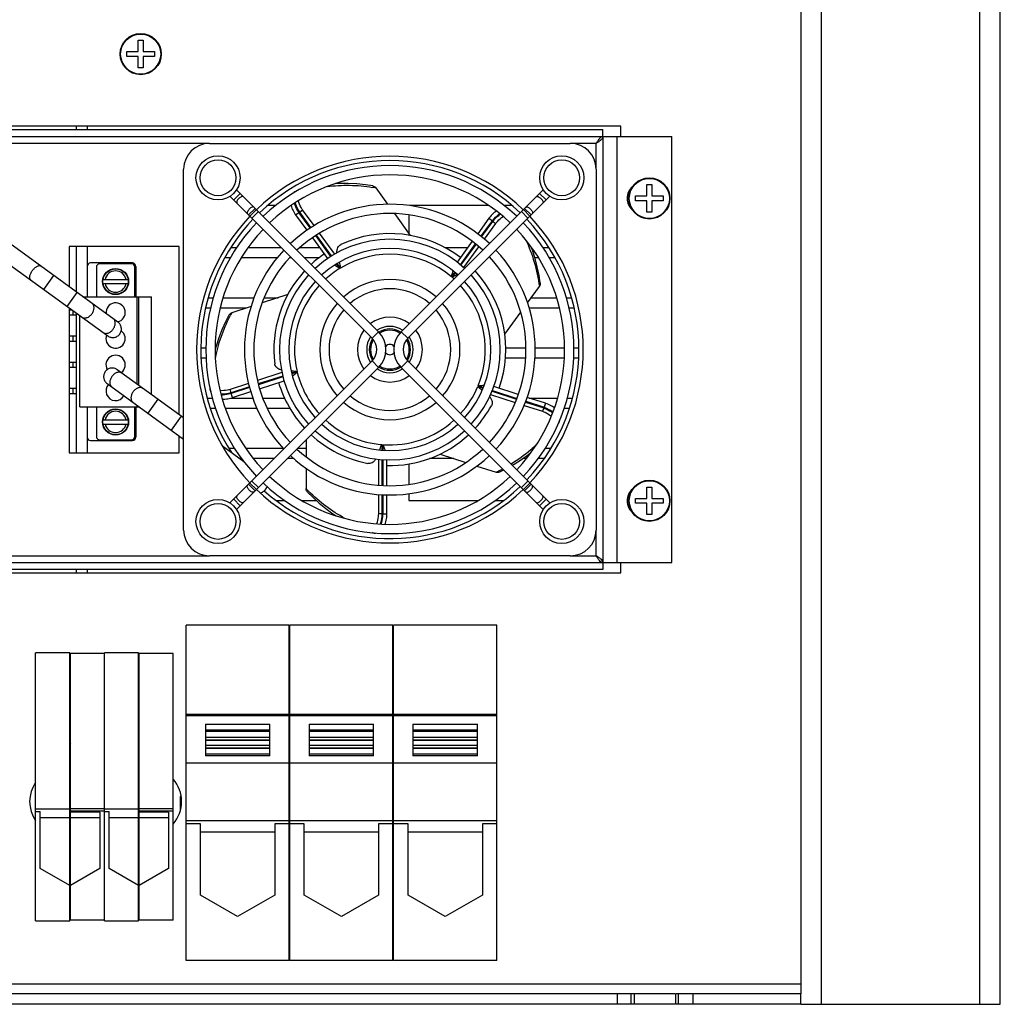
# Model space of a CAD drawing. Header units: millimetres. Extents: x 0 to 841, y 0 to 594.
# Tile 15 of 44: x 340 to 411, y 435 to 506. Entities that reach past the tile are written whole.
import ezdxf

# ---------------------------------------------------------------- set-up
doc = ezdxf.new("R2010")
doc.units = ezdxf.units.MM
doc.header["$LTSCALE"] = 46.255
doc.layers.get('0').update_dxf_attribs({"linetype": 'CONTINUOUS'})
doc.layers.add('3_ALL_AXES', color=7, linetype='CONTINUOUS')

msp = doc.modelspace()

# ---------------------------------------------------------------- linework, layer by layer
at = {"color": 3, "linetype": 'CONTINUOUS'}
for p, q in [((398.211497, 434.597313), (398.211497, 574.597313)), ((411.211497, 434.597313), (411.211497, 574.597313)), ((308.661497, 497.727313), (387.311497, 497.727313)), ((382.311497, 497.727313), (382.311497, 466.727313)), ((387.311497, 466.727313), (387.311497, 497.727313)), ((343.486497, 489.727313), (343.486497, 486.806282)), ((351.486497, 489.727313), (343.486497, 489.727313)), ((351.486497, 477.493942), (351.486497, 489.727313)), ((343.486497, 485.261888), (343.486497, 474.727313)), ((351.486497, 474.727313), (351.486497, 475.949548)), ((343.486497, 474.727313), (351.486497, 474.727313)), ((308.661497, 466.727313), (387.311497, 466.727313)), ((396.711497, 436.097313), (396.711497, 435.347313)), ((396.711497, 434.597313), (411.211497, 434.597313))]:
    msp.add_line(p, q, dxfattribs=at)
at = {"color": 9, "linetype": 'CONTINUOUS'}
for p, q in [((409.711497, 434.597313), (409.711497, 574.597313)), ((353.686497, 497.227313), (337.286497, 497.227313)), ((381.811497, 497.227313), (379.936497, 497.227313)), ((381.811497, 495.352313), (381.811497, 497.227313)), ((383.311497, 497.727313), (383.311497, 466.727313)), ((355.926609, 493.587555), (355.451255, 493.112201)), ((377.696385, 493.587555), (378.171739, 493.112201)), ((357.101671, 492.412493), (356.626317, 491.937139)), ((359.955936, 492.035845), (360.198636, 492.212175)), ((360.255818, 492.236264), (360.198636, 492.212175)), ((361.023859, 491.076353), (360.198636, 492.212175)), ((360.255818, 492.236264), (360.466036, 492.388996)), ((361.073803, 491.110404), (360.255818, 492.236264)), ((361.296223, 491.246342), (360.466036, 492.388996)), ((376.521323, 492.412493), (376.996677, 491.937139)), ((373.439145, 490.466447), (374.264179, 491.60201)), ((373.485542, 490.427515), (374.304759, 491.55507)), ((373.68508, 490.260083), (374.514977, 491.402338)), ((374.021481, 491.778342), (374.264179, 491.60201)), ((374.304759, 491.55507), (374.264179, 491.60201)), ((374.304759, 491.55507), (374.514977, 491.402338)), ((362.799406, 489.177388), (361.694265, 490.698484)), ((362.525737, 489.009194), (361.42035, 490.530629)), ((362.577364, 489.040929), (361.472027, 490.562296)), ((371.938013, 488.400317), (373.042464, 489.920464)), ((371.983754, 488.360481), (373.08855, 489.881102)), ((372.180469, 488.189162), (373.286748, 489.711826)), ((363.165076, 488.129221), (362.923525, 488.461686)), ((363.216778, 488.160853), (362.975152, 488.493421)), ((371.297739, 487.519055), (371.539861, 487.852308)), ((371.3438, 487.479659), (371.585603, 487.812472)), ((341.638403, 486.604607), (342.372806, 487.615426)), ((343.33852, 485.3694), (344.072923, 486.380219)), ((365.512188, 483.049324), (365.989485, 483.526621)), ((368.110806, 483.049324), (367.633509, 483.526621)), ((365.512188, 481.405301), (365.989485, 480.928004)), ((368.110806, 481.405301), (367.633509, 480.928004)), ((360.057536, 480.642096), (359.666015, 480.514883)), ((358.963642, 480.559884), (357.173622, 479.978272)), ((359.022889, 480.305919), (357.234469, 479.724826)), ((359.037754, 480.247219), (357.248618, 479.665893)), ((360.071643, 480.58315), (359.680879, 480.456183)), ((356.529044, 479.768835), (355.186306, 479.332554)), ((355.266602, 479.085427), (355.186306, 479.332554)), ((356.592129, 479.516117), (355.266602, 479.085427)), ((356.608506, 479.457908), (355.271842, 479.0236)), ((373.207334, 479.539901), (373.599721, 479.412407)), ((373.230568, 479.595881), (373.623735, 479.468134)), ((374.266079, 479.259424), (376.053593, 478.678625)), ((349.93816, 478.618875), (349.203757, 477.608056)), ((355.266602, 479.085427), (355.271842, 479.0236)), ((355.364544, 478.73829), (355.271842, 479.0236)), ((374.139718, 478.963735), (375.930654, 478.381825)), ((374.244611, 479.202869), (376.0304, 478.622631)), ((376.576641, 478.171931), (377.917971, 477.736106)), ((376.671742, 478.414246), (377.998267, 477.983232)), ((376.693856, 478.470591), (378.030369, 478.036332)), ((377.998267, 477.983232), (377.917971, 477.736106)), ((377.998267, 477.983232), (378.030369, 478.036332)), ((378.123073, 478.321641), (378.030369, 478.036332)), ((351.638276, 477.383668), (350.903873, 476.372849)), ((366.232039, 475.314055), (366.232039, 474.900899)), ((366.292459, 475.309256), (366.292459, 474.897566)), ((365.972195, 474.249269), (365.972195, 472.366157)), ((366.232039, 474.22513), (366.232039, 472.345707)), ((366.292459, 474.221796), (366.292459, 472.340952)), ((357.101671, 472.042132), (356.626317, 472.517486)), ((376.521323, 472.042132), (376.996677, 472.517486)), ((355.926609, 470.86707), (355.451255, 471.342424)), ((365.972195, 471.686789), (365.972195, 470.27657)), ((366.232039, 471.671361), (366.232039, 470.27657)), ((366.292459, 471.668346), (366.292459, 470.262447)), ((377.696385, 470.86707), (378.171739, 471.342424)), ((366.232039, 470.27657), (365.972195, 470.27657)), ((366.232039, 470.27657), (366.292459, 470.262447)), ((366.592451, 470.262446), (366.292459, 470.262447)), ((381.811497, 467.227313), (381.811497, 469.102313)), ((337.286497, 467.227313), (353.686497, 467.227313)), ((379.936497, 467.227313), (381.811497, 467.227313)), ((353.393497, 453.831405), (358.079497, 453.831405)), ((360.943497, 453.831405), (365.629497, 453.831405)), ((368.493497, 453.831405), (373.179497, 453.831405)), ((353.393497, 453.250385), (358.079497, 453.250385)), ((360.943497, 453.250385), (365.629497, 453.250385)), ((368.493497, 453.250385), (373.179497, 453.250385)), ((303.961497, 436.097313), (396.711497, 436.097313))]:
    msp.add_line(p, q, dxfattribs=at)
at = {"color": 7, "linetype": 'CONTINUOUS'}
for p, q in [((348.511497, 503.902313), (348.511497, 504.727313)), ((348.511497, 504.727313), (348.861497, 504.727313)), ((348.861497, 504.727313), (348.861497, 503.902313)), ((347.686497, 503.552313), (347.686497, 503.902313)), ((347.686497, 503.902313), (348.511497, 503.902313)), ((348.861497, 503.902313), (349.686497, 503.902313)), ((349.686497, 503.902313), (349.686497, 503.552313)), ((348.511497, 503.552313), (347.686497, 503.552313)), ((348.511497, 502.727313), (348.511497, 503.552313)), ((348.861497, 503.552313), (348.861497, 502.727313)), ((349.686497, 503.552313), (348.861497, 503.552313)), ((348.861497, 502.727313), (348.511497, 502.727313)), ((323.911497, 498.227313), (382.311497, 498.227313)), ((343.986497, 498.477313), (343.986497, 498.227313)), ((344.786497, 498.477313), (344.786497, 498.227313)), ((382.311497, 497.727313), (382.311497, 498.227313)), ((353.686497, 497.227313), (379.936497, 497.227313)), ((351.811497, 469.102313), (351.811497, 495.352313)), ((381.811497, 495.352313), (381.811497, 469.102313)), ((357.011707, 492.502457), (355.657979, 493.856184)), ((359.999731, 493.75605), (360.035619, 493.771168)), ((366.67056, 492.799026), (365.80986, 493.983678)), ((377.965015, 493.856184), (376.611287, 492.502457)), ((385.511497, 494.227313), (385.861497, 494.227313)), ((385.511497, 493.402313), (385.511497, 494.227313)), ((385.861497, 494.227313), (385.861497, 493.402313)), ((355.182962, 493.380494), (356.536353, 492.027103)), ((377.086641, 492.027103), (378.440032, 493.380494)), ((384.686497, 493.402313), (385.511497, 493.402313)), ((384.686497, 493.052313), (384.686497, 493.402313)), ((385.511497, 493.052313), (384.686497, 493.052313)), ((385.511497, 492.227313), (385.511497, 493.052313)), ((385.861497, 493.402313), (386.686497, 493.402313)), ((386.686497, 493.052313), (385.861497, 493.052313)), ((385.861497, 493.052313), (385.861497, 492.227313)), ((386.686497, 493.402313), (386.686497, 493.052313)), ((356.535381, 492.026131), (357.012678, 492.503428)), ((357.249225, 492.264622), (356.774188, 491.789585)), ((357.012678, 492.503428), (365.989485, 483.526621)), ((368.319914, 490.528884), (367.165319, 492.118048)), ((376.610316, 492.503428), (367.633509, 483.526621)), ((375.67196, 492.267168), (375.64102, 492.300763)), ((375.671026, 492.268263), (375.701369, 492.233165)), ((376.373769, 492.264622), (376.848806, 491.789585)), ((377.087613, 492.026131), (376.610316, 492.503428)), ((385.861497, 492.227313), (385.511497, 492.227313)), ((356.535381, 492.026131), (365.512188, 483.049324)), ((359.95593, 492.03584), (360.775876, 490.907281)), ((377.087613, 492.026131), (368.110806, 483.049324)), ((374.021475, 491.778346), (373.201267, 490.649428)), ((361.173, 490.360688), (362.275209, 488.843626)), ((372.804405, 490.103194), (371.702208, 488.58615)), ((347.028699, 484.232722), (339.161497, 489.948579)), ((343.986497, 489.727313), (343.986497, 486.443011)), ((344.786497, 489.727313), (344.786497, 486.077313)), ((348.086497, 488.527313), (345.036497, 488.527313)), ((339.161497, 488.404185), (346.294296, 483.221903)), ((345.461497, 488.227313), (345.461497, 486.077313)), ((348.011497, 488.477313), (345.711497, 488.477313)), ((348.261497, 486.077313), (348.261497, 488.227313)), ((348.336497, 488.277313), (348.336497, 486.077313)), ((345.94874, 487.327313), (347.774254, 487.327313)), ((345.94874, 487.027313), (347.774254, 487.027313)), ((376.821607, 485.627318), (377.682942, 486.812844)), ((344.489837, 486.077313), (349.461497, 486.077313)), ((348.436497, 479.709897), (348.436497, 486.077313)), ((348.561497, 479.619079), (348.561497, 486.077313)), ((349.461497, 478.965191), (349.461497, 486.077313)), ((359.38236, 486.227229), (357.514186, 485.620223)), ((343.486497, 485.127313), (343.671724, 485.127313)), ((343.761487, 485.062097), (343.761487, 484.727313)), ((356.711361, 485.359369), (355.321006, 484.907615)), ((375.172887, 483.358049), (376.327482, 484.947213)), ((343.986497, 484.727313), (343.486497, 484.727313)), ((343.986497, 484.898617), (343.986497, 474.727313)), ((344.261497, 478.062313), (344.261497, 484.698818)), ((343.486497, 483.222313), (343.986497, 483.222313)), ((343.986497, 482.822313), (343.486497, 482.822313)), ((343.761487, 483.222313), (343.761487, 482.822313)), ((365.512188, 481.405301), (356.535381, 472.428494)), ((368.110806, 481.405301), (377.087613, 472.428494)), ((343.486497, 481.317313), (343.986497, 481.317313)), ((343.986497, 480.917313), (343.486497, 480.917313)), ((343.761487, 481.317313), (343.761487, 480.917313)), ((351.811497, 477.257816), (346.982384, 480.766372)), ((365.989485, 480.928004), (357.012678, 471.951197)), ((367.633509, 480.928004), (376.610316, 471.951197)), ((357.333806, 479.378134), (359.116313, 479.957306)), ((343.486497, 479.412313), (343.986497, 479.412313)), ((343.761487, 479.412313), (343.761487, 479.012313)), ((346.247981, 479.755553), (351.811497, 475.713422)), ((353.742065, 479.311513), (353.737595, 479.364256)), ((376.153815, 478.9615), (374.371372, 479.54065)), ((343.986497, 479.012313), (343.486497, 479.012313)), ((355.364546, 478.738283), (356.689823, 479.168891)), ((378.123075, 478.321648), (376.79653, 478.752669)), ((344.261497, 478.062313), (348.578526, 478.062313)), ((344.786497, 478.062313), (344.786497, 474.727313)), ((345.461497, 478.062313), (345.461497, 475.912313)), ((348.261497, 475.912313), (348.261497, 478.062313)), ((348.336497, 478.062313), (348.336497, 475.862313)), ((348.436497, 478.062313), (348.436497, 478.165503)), ((348.561497, 478.062313), (348.561497, 478.074685)), ((345.94874, 477.112313), (347.774254, 477.112313)), ((345.94874, 476.812313), (347.774254, 476.812313)), ((379.098753, 476.904225), (379.072971, 476.861578)), ((345.711497, 475.662313), (348.011497, 475.662313)), ((360.711621, 475.650139), (360.711621, 474.433512)), ((345.036497, 475.612313), (348.086497, 475.612313)), ((356.200269, 474.069186), (354.628611, 475.211063)), ((366.592459, 472.333048), (366.592459, 474.20536)), ((370.470703, 474.624575), (372.338877, 474.017569)), ((360.711621, 473.591152), (360.711621, 472.127465)), ((373.138594, 473.757725), (374.532058, 473.304961)), ((374.816203, 473.329088), (375.092201, 473.469312)), ((356.536353, 472.427523), (355.182962, 471.074132)), ((356.535381, 472.428494), (357.012678, 471.951197)), ((357.249225, 472.190003), (356.774188, 472.665041)), ((376.373769, 472.190003), (376.848806, 472.665041)), ((377.087613, 472.428494), (376.610316, 471.951197)), ((378.440032, 471.074132), (377.086641, 472.427523)), ((385.511497, 472.227313), (385.861497, 472.227313)), ((385.511497, 471.402313), (385.511497, 472.227313)), ((385.861497, 472.227313), (385.861497, 471.402313)), ((355.657979, 470.598441), (357.011707, 471.952168)), ((366.592459, 470.262446), (366.592459, 471.6556)), ((376.611287, 471.952168), (377.965015, 470.598441)), ((384.686497, 471.402313), (385.511497, 471.402313)), ((384.686497, 471.052313), (384.686497, 471.402313)), ((385.861497, 471.402313), (386.686497, 471.402313)), ((386.686497, 471.402313), (386.686497, 471.052313)), ((385.511497, 471.052313), (384.686497, 471.052313)), ((385.511497, 470.227313), (385.511497, 471.052313)), ((386.686497, 471.052313), (385.861497, 471.052313)), ((385.861497, 471.052313), (385.861497, 470.227313)), ((385.861497, 470.227313), (385.511497, 470.227313)), ((365.54591, 468.896513), (365.518885, 468.902829)), ((379.936497, 467.227313), (353.686497, 467.227313)), ((382.311497, 466.727313), (382.311497, 466.227313)), ((382.311497, 466.227313), (323.911497, 466.227313)), ((343.986497, 466.227313), (343.986497, 465.977313)), ((344.786497, 466.227313), (344.786497, 465.977313)), ((359.486497, 462.178313), (351.986497, 462.178313)), ((351.986497, 437.791313), (351.986497, 462.178313)), ((359.486497, 437.791313), (359.486497, 462.178313)), ((367.036497, 462.178313), (359.536497, 462.178313)), ((359.536497, 437.791313), (359.536497, 462.178313)), ((367.036497, 437.791313), (367.036497, 462.178313)), ((374.586497, 462.178313), (367.086497, 462.178313)), ((367.086497, 437.791313), (367.086497, 462.178313)), ((374.586497, 437.791313), (374.586497, 462.178313)), ((343.522876, 460.178313), (341.047876, 460.178313)), ((341.047876, 440.668713), (341.047876, 460.178313)), ((343.522876, 440.668713), (343.522876, 460.178313)), ((346.047876, 460.128313), (343.572876, 460.128313)), ((343.572876, 440.718713), (343.572876, 460.128313)), ((348.522876, 460.178313), (346.047876, 460.178313)), ((346.047876, 440.668713), (346.047876, 460.178313)), ((348.522876, 440.668713), (348.522876, 460.178313)), ((351.047876, 460.128313), (348.572876, 460.128313)), ((348.572876, 440.718713), (348.572876, 460.128313)), ((351.047876, 440.718713), (351.047876, 460.128313)), ((359.486497, 455.689228), (351.986497, 455.689228)), ((351.986497, 455.600034), (359.486497, 455.600034)), ((367.036497, 455.689228), (359.536497, 455.689228)), ((359.536497, 455.600034), (367.036497, 455.600034)), ((374.586497, 455.689228), (367.086497, 455.689228)), ((367.086497, 455.600034), (374.586497, 455.600034)), ((353.393497, 454.97425), (358.079497, 454.97425)), ((353.393497, 454.97425), (353.393497, 452.67568)), ((358.079497, 452.67568), (358.079497, 454.97425)), ((360.943497, 454.97425), (365.629497, 454.97425)), ((360.943497, 454.97425), (360.943497, 452.67568)), ((365.629497, 452.67568), (365.629497, 454.97425)), ((368.493497, 454.97425), (373.179497, 454.97425)), ((368.493497, 454.97425), (368.493497, 452.67568)), ((373.179497, 452.67568), (373.179497, 454.97425)), ((358.079497, 454.531532), (353.393497, 454.531532)), ((353.393497, 454.457405), (358.079497, 454.457405)), ((365.629497, 454.531532), (360.943497, 454.531532)), ((360.943497, 454.457405), (365.629497, 454.457405)), ((373.179497, 454.531532), (368.493497, 454.531532)), ((368.493497, 454.457405), (373.179497, 454.457405)), ((353.393497, 454.027241), (358.079497, 454.027241)), ((358.079497, 453.80053), (353.393497, 453.80053)), ((353.393497, 453.446222), (358.079497, 453.446222)), ((360.943497, 454.027241), (365.629497, 454.027241)), ((365.629497, 453.80053), (360.943497, 453.80053)), ((360.943497, 453.446222), (365.629497, 453.446222)), ((368.493497, 454.027241), (373.179497, 454.027241)), ((373.179497, 453.80053), (368.493497, 453.80053)), ((368.493497, 453.446222), (373.179497, 453.446222)), ((353.393497, 453.21951), (358.079497, 453.21951)), ((353.393497, 452.829038), (358.079497, 452.829038)), ((360.943497, 453.21951), (365.629497, 453.21951)), ((360.943497, 452.829038), (365.629497, 452.829038)), ((368.493497, 453.21951), (373.179497, 453.21951)), ((368.493497, 452.829038), (373.179497, 452.829038)), ((359.486497, 452.138552), (351.986497, 452.138552)), ((358.079497, 452.67568), (353.393497, 452.67568)), ((367.036497, 452.138552), (359.536497, 452.138552)), ((365.629497, 452.67568), (360.943497, 452.67568)), ((374.586497, 452.138552), (367.086497, 452.138552)), ((373.179497, 452.67568), (368.493497, 452.67568)), ((343.522876, 448.794191), (341.047876, 448.794191)), ((341.047876, 448.6165), (341.383076, 448.6165)), ((341.383076, 444.466161), (341.383076, 448.6165)), ((346.047876, 448.819329), (343.572876, 448.819329)), ((346.047876, 448.649319), (343.572876, 448.649319)), ((345.712676, 448.581446), (343.572876, 448.581446)), ((345.712676, 448.581446), (345.712676, 444.466161)), ((348.522876, 448.794191), (346.047876, 448.794191)), ((346.047876, 448.6165), (346.383076, 448.6165)), ((346.383076, 444.466161), (346.383076, 448.6165)), ((351.047876, 448.819329), (348.572876, 448.819329)), ((351.047876, 448.649319), (348.572876, 448.649319)), ((350.712676, 448.581446), (348.572876, 448.581446)), ((350.712676, 448.581446), (350.712676, 444.466161)), ((343.522876, 448.159239), (341.383076, 448.159239)), ((345.712676, 448.159239), (343.572876, 448.159239)), ((348.522876, 448.159239), (346.383076, 448.159239)), ((350.712676, 448.159239), (348.572876, 448.159239)), ((359.486497, 447.948161), (351.986497, 447.948161)), ((353.030497, 447.726047), (351.986497, 447.726047)), ((353.030497, 442.538123), (353.030497, 447.726047)), ((359.486497, 447.726047), (358.442497, 447.726047)), ((358.442497, 447.726047), (358.442497, 442.538123)), ((367.036497, 447.948161), (359.536497, 447.948161)), ((360.580497, 447.726047), (359.536497, 447.726047)), ((360.580497, 442.538123), (360.580497, 447.726047)), ((367.036497, 447.726047), (365.992497, 447.726047)), ((365.992497, 447.726047), (365.992497, 442.538123)), ((374.586497, 447.948161), (367.086497, 447.948161)), ((368.130497, 447.726047), (367.086497, 447.726047)), ((368.130497, 442.538123), (368.130497, 447.726047)), ((374.586497, 447.726047), (373.542497, 447.726047)), ((373.542497, 447.726047), (373.542497, 442.538123)), ((353.030497, 447.15447), (358.442497, 447.15447)), ((360.580497, 447.15447), (365.992497, 447.15447)), ((368.130497, 447.15447), (373.542497, 447.15447)), ((343.522876, 443.230746), (341.383076, 444.466161)), ((345.712676, 444.466161), (343.572876, 443.230746)), ((348.522876, 443.230746), (346.383076, 444.466161)), ((350.712676, 444.466161), (348.572876, 443.230746)), ((355.736497, 440.975813), (353.030497, 442.538123)), ((358.442497, 442.538123), (355.736497, 440.975813)), ((363.286497, 440.975813), (360.580497, 442.538123)), ((365.992497, 442.538123), (363.286497, 440.975813)), ((370.836497, 440.975813), (368.130497, 442.538123)), ((373.542497, 442.538123), (370.836497, 440.975813)), ((341.047876, 440.668713), (343.522876, 440.668713)), ((346.047876, 440.718713), (343.572876, 440.718713)), ((346.047876, 440.668713), (348.522876, 440.668713)), ((351.047876, 440.718713), (348.572876, 440.718713)), ((359.486497, 437.791313), (351.986497, 437.791313)), ((367.036497, 437.791313), (359.536497, 437.791313)), ((374.586497, 437.791313), (367.086497, 437.791313)), ((396.711497, 434.597313), (396.711497, 435.347313))]:
    msp.add_line(p, q, dxfattribs=at)
for points in [[(365.565802, 494.131178), (365.040338, 494.215034), (364.402973, 494.285565), (363.769354, 494.32099), (363.14002, 494.321055), (362.854535, 494.304853)], [(360.00106, 493.7566), (359.959549, 493.737556), (359.893032, 493.699424), (359.832214, 493.654581), (359.809254, 493.633192)], [(359.622938, 492.708101), (359.649068, 492.6204), (359.683432, 492.525479), (359.723603, 492.430912), (359.769217, 492.337185), (359.819945, 492.244607), (359.875411, 492.153683), (359.935092, 492.064978), (359.955936, 492.035845)], [(374.558633, 492.303264), (374.482599, 492.250828), (374.402942, 492.188814), (374.325416, 492.121386), (374.250372, 492.049041), (374.178002, 491.972188), (374.108668, 491.89134), (374.042747, 491.807168), (374.021481, 491.778342)], [(375.64102, 492.300763), (375.5842, 492.352241), (375.522758, 492.396225), (375.503048, 492.407164)], [(377.747802, 487.090538), (377.665234, 487.6158), (377.535437, 488.243547), (377.373408, 488.856978), (377.179054, 489.455462), (377.074378, 489.724739)], [(355.105308, 484.72108), (354.863366, 484.247601), (354.599393, 483.663451), (354.369912, 483.071936), (354.175367, 482.473514), (354.109767, 482.224476)], [(353.741953, 479.312948), (353.747237, 479.267583), (353.762948, 479.192539), (353.786802, 479.120841), (353.79383, 479.10575)], [(354.61918, 478.629405), (354.713771, 478.627079), (354.814665, 478.630428), (354.917018, 478.63941), (355.020253, 478.653829), (355.123975, 478.673465), (355.227589, 478.69812), (355.330395, 478.727469), (355.364544, 478.73829)], [(378.788717, 477.972665), (378.714928, 478.029098), (378.631334, 478.085693), (378.543249, 478.138587), (378.451255, 478.187603), (378.3558, 478.232683), (378.257483, 478.273639), (378.15706, 478.310323), (378.123073, 478.321641)], [(379.098001, 476.902998), (379.120391, 476.942804), (379.15179, 477.012751), (379.174635, 477.084778), (379.179718, 477.110856)], [(375.708041, 473.808066), (375.847156, 473.887358), (376.380494, 474.231018), (376.889627, 474.600801), (377.116424, 474.786053)], [(360.822373, 471.864682), (361.197913, 471.488269), (361.671901, 471.056703), (362.163551, 470.655665), (362.672566, 470.28572), (362.912817, 470.131142)], [(366.466771, 469.523019), (366.49712, 469.609158), (366.525113, 469.706149), (366.548199, 469.806268), (366.566388, 469.908906), (366.579764, 470.01362), (366.588335, 470.119781), (366.592191, 470.226625), (366.592451, 470.262446)], [(365.544511, 468.896849), (365.589288, 468.887856), (365.665515, 468.879608), (365.741076, 468.880139), (365.771188, 468.883821)]]:
    msp.add_lwpolyline(points, dxfattribs=at)
for centre, radius in [((348.686497, 503.727313), 1.5), ((354.311497, 494.727313), 1.604206), ((379.311497, 494.727313), 1.604206), ((385.686497, 493.227313), 1.5), ((346.861497, 487.177313), 0.95), ((346.861497, 487.177313), 0.925), ((346.861497, 476.962313), 0.95), ((346.861497, 476.962313), 0.925), ((385.686497, 471.227313), 1.5), ((354.311497, 469.727313), 1.604206), ((379.311497, 469.727313), 1.604206)]:
    msp.add_circle(centre, radius, dxfattribs=at)
at = {"color": 9, "linetype": 'CONTINUOUS'}
for centre in [(348.686497, 503.727313), (385.686497, 493.227313), (385.686497, 471.227313)]:
    msp.add_circle(centre, 1.457872, dxfattribs=at)
at = {"color": 7, "linetype": 'CONTINUOUS'}
for centre, radius, start, end in [((353.686497, 495.352313), 1.875, 90, 180), ((379.936497, 495.352313), 1.875, 0, 90), ((366.811497, 482.227313), 14.0625, 46.37027183, 133.62972817), ((366.811497, 482.227313), 14.0625, 136.36819648, 223.63180352), ((366.811497, 482.227313), 14.0625, 316.36819648, 43.63180352), ((366.811497, 482.227313), 8.4375, 52.51197051, 115.02400982), ((345.036497, 488.277313), 0.25, 90, 180), ((348.086497, 488.277313), 0.25, 0, 90), ((366.811497, 482.227313), 8.4375, 124.51197051, 132.70688297), ((345.711497, 488.227313), 0.25, 90, 180), ((348.011497, 488.227313), 0.25, 0, 90), ((366.811497, 482.227313), 8.4375, 137.29286676, 187.02400982), ((366.811497, 482.227313), 8.4375, 340.51197055, 42.7071987), ((346.861497, 484.927313), 0.7, 282.40891932, 185.51058542), ((346.861497, 483.022313), 0.7, 158.21980118, 54.22085825), ((364.690151, 482.227313), 1.837521, 315.00056861, 44.99943139), ((366.811497, 482.227313), 1.5, 57.94873224, 122.05126776), ((366.811497, 482.227313), 1.40625, 58.68707281, 121.31292719), ((368.932843, 482.227313), 1.837521, 135.00056861, 224.99943139), ((366.811497, 482.227313), 1.5, 148.0763491, 211.9236509), ((366.811497, 482.227313), 1.40625, 149.27745908, 210.72254092), ((364.690177, 482.227313), 1.1625, 315, 45), ((368.932817, 482.227313), 1.1625, 135, 225), ((366.811497, 482.227313), 1.40625, 329.27745908, 30.72254092), ((366.811497, 482.227313), 1.5, 328.0763491, 31.9236509), ((366.811497, 482.227313), 0.375, 37.18970168, 142.81029832), ((346.861497, 481.117313), 0.7, 306.29156215, 209.74751408), ((366.811497, 482.227313), 0.375, 217.18970168, 322.81029832), ((366.811497, 482.227313), 1.5, 237.94873224, 302.05126776), ((366.811497, 482.227313), 1.40625, 238.68707281, 301.31292719), ((346.861497, 479.212313), 0.7, 137.53025822, 330.47225965), ((366.811497, 482.227313), 8.4375, 196.51197055, 222.70740941), ((366.811497, 482.227313), 8.4375, 317.29267746, 331.02400982), ((345.036497, 475.862313), 0.25, 180, 270), ((345.711497, 475.912313), 0.25, 180, 270), ((348.011497, 475.912313), 0.25, 270, 360), ((348.086497, 475.862313), 0.25, 270, 360), ((366.811497, 482.227313), 8.4375, 227.29303506, 259.02400982), ((366.811497, 482.227313), 8.4375, 268.51197055, 312.70693782), ((366.811497, 482.227313), 14.0625, 226.37027183, 313.62972817), ((356.77697, 472.878101), 1.28068, 323.99604869, 330.54970445), ((353.686497, 469.102313), 1.875, 180, 270), ((379.936497, 469.102313), 1.875, 270, 360)]:
    msp.add_arc(centre, radius, start, end, dxfattribs=at)
at = {"color": 3, "linetype": 'CONTINUOUS'}
for start, end in [(46.40003265, 133.59996735), (136.40003265, 213.02745878), (316.40003265, 43.59996735), (228.32261296, 313.59996735)]:
    msp.add_arc((366.811497, 482.227313), 13.75, start, end, dxfattribs=at)
at = {"color": 9, "linetype": 'CONTINUOUS'}
for centre, radius, start, end in [((360.117798, 493.476467), 0.303493, 115.95328326, 135.10929871), ((360.120846, 493.469288), 0.311283, 112.85202817, 115.87940907), ((363.554833, 481.871948), 12.319854, 80.39165944, 80.68332642), ((363.532466, 481.741321), 12.452383, 79.46196454, 80.3905067), ((375.442351, 492.070654), 0.302215, 43.90387182, 60.15749146), ((375.435726, 492.064462), 0.311283, 40.85202817, 43.87940907), ((366.811497, 482.227313), 6.9375, 49.70933596, 121.20875935), ((346.861497, 487.177313), 0.775, 11.15993687, 168.84006313), ((366.811497, 482.227313), 6.9375, 121.70933596, 132.20868975), ((366.811497, 482.227313), 6.9375, 47.78742834, 49.20875935), ((346.861497, 487.177313), 0.775, 191.15993687, 348.84006313), ((366.811497, 482.227313), 6.9375, 137.79121942, 193.20875935), ((366.811497, 482.227313), 6.9375, 337.70933596, 42.21060217), ((366.225657, 478.977472), 12.412817, 151.46186696, 152.68780418), ((366.811497, 482.227313), 6.9375, 193.70933596, 222.20856043), ((354.052218, 479.338087), 0.311283, 184.85202816, 187.87941033), ((354.044105, 479.337285), 0.303136, 187.93961764, 206.44169412), ((366.811497, 482.227313), 6.9375, 317.79149129, 337.20875935), ((346.861497, 476.962313), 0.775, 11.15993687, 168.84006313), ((366.811497, 482.227313), 6.9375, 227.79143579, 265.20875935), ((366.811497, 482.227313), 6.9375, 265.70933596, 312.20867271), ((346.861497, 476.962313), 0.775, 191.15993687, 348.84006313), ((378.832215, 477.06503), 0.311283, 328.85202817, 331.87940907), ((378.83889, 477.061016), 0.303504, 331.95370592, 351.1287195), ((369.309268, 484.286179), 12.159903, 296.68771067, 297.97842252), ((369.195659, 484.512142), 12.412817, 295.46186693, 296.68780415), ((369.721245, 480.665891), 12.412818, 223.46186691, 224.68780413), ((365.61648, 469.199698), 0.311283, 256.85202817, 259.87941008), ((365.614737, 469.191671), 0.303074, 259.93724482, 278.3168246)]:
    msp.add_arc(centre, radius, start, end, dxfattribs=at)
at = {"color": 3, "linetype": 'CONTINUOUS'}
for points in [[(382.311497, 497.727313), (382.214919, 497.727313), (382.068726, 497.604381), (381.931144, 497.41442), (381.85241, 497.291579), (381.811497, 497.227313)], [(382.311497, 497.727313), (382.311497, 497.630734), (382.188566, 497.484542), (381.998604, 497.34696), (381.875763, 497.268226), (381.811497, 497.227313)], [(382.311497, 466.727313), (382.311497, 466.823891), (382.188566, 466.970083), (381.998604, 467.107665), (381.875763, 467.186399), (381.811497, 467.227313)], [(382.311497, 466.727313), (382.214919, 466.727313), (382.068726, 466.850244), (381.931144, 467.040206), (381.85241, 467.163046), (381.811497, 467.227313)]]:
    msp.add_open_spline(points, degree=3, knots=[0, 0, 0, 0, 0.400698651, 0.68391494, 1, 1, 1, 1], dxfattribs=at)
at = {"color": 9, "linetype": 'CONTINUOUS'}
for points, knots in [([(362.238615, 494.085956), (362.779976, 494.160103), (363.889968, 494.224342), (364.996273, 494.120014), (365.549307, 494.029287)], [0, 0, 0, 0, 0.493671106, 1, 1, 1, 1]), ([(355.822822, 493.215988), (355.792414, 493.18558), (355.740006, 493.122598), (355.686095, 493.025719), (355.660753, 492.938366), (355.678086, 492.885369), (355.693045, 492.870411)], [0, 0, 0, 0, 0.326381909, 0.616792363, 0.839448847, 1, 1, 1, 1]), ([(356.168399, 493.345765), (356.153441, 493.360723), (356.100444, 493.378057), (356.013091, 493.352715), (355.916212, 493.298804), (355.85323, 493.246396), (355.822822, 493.215988)], [0, 0, 0, 0, 0.160551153, 0.383207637, 0.673618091, 1, 1, 1, 1]), ([(360.198636, 492.212175), (360.163134, 492.265961), (360.033101, 492.475975), (359.926378, 492.7014), (359.868854, 492.874724)], [0, 0, 0, 0, 0.260848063, 1, 1, 1, 1]), ([(360.255818, 492.236264), (360.219651, 492.291056), (360.087575, 492.50473), (359.979766, 492.734491), (359.922668, 492.911102)], [0, 0, 0, 0, 0.261286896, 1, 1, 1, 1]), ([(360.466036, 492.388996), (360.427224, 492.44243), (360.292098, 492.647487), (360.191775, 492.879766), (360.159732, 493.056777)], [0, 0, 0, 0, 0.268540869, 1, 1, 1, 1]), ([(377.454595, 493.345765), (377.469554, 493.360723), (377.52255, 493.378057), (377.609903, 493.352715), (377.706782, 493.298804), (377.769764, 493.246396), (377.800172, 493.215988)], [0, 0, 0, 0, 0.160551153, 0.383207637, 0.673618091, 1, 1, 1, 1]), ([(377.800172, 493.215988), (377.83058, 493.18558), (377.882988, 493.122598), (377.9369, 493.025719), (377.962241, 492.938366), (377.944908, 492.885369), (377.92995, 492.870411)], [0, 0, 0, 0, 0.326381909, 0.616792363, 0.839448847, 1, 1, 1, 1]), ([(356.585887, 492.452923), (356.555479, 492.422515), (356.503071, 492.359533), (356.449159, 492.262654), (356.423818, 492.175301), (356.441151, 492.122304), (356.456109, 492.107346)], [0, 0, 0, 0, 0.326381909, 0.616792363, 0.839448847, 1, 1, 1, 1]), ([(356.931464, 492.5827), (356.916505, 492.597658), (356.863509, 492.614992), (356.776156, 492.58965), (356.679277, 492.535739), (356.616295, 492.483331), (356.585887, 492.452923)], [0, 0, 0, 0, 0.160551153, 0.383207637, 0.673618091, 1, 1, 1, 1]), ([(374.264179, 491.60201), (374.304299, 491.652316), (374.463613, 491.840619), (374.644724, 492.011564), (374.79153, 492.119755)], [0, 0, 0, 0, 0.260811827, 1, 1, 1, 1]), ([(376.691531, 492.5827), (376.706489, 492.597658), (376.759485, 492.614992), (376.846838, 492.58965), (376.943718, 492.535739), (377.006699, 492.483331), (377.037107, 492.452923)], [0, 0, 0, 0, 0.160551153, 0.383207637, 0.673618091, 1, 1, 1, 1]), ([(377.037107, 492.452923), (377.067516, 492.422515), (377.119923, 492.359533), (377.173835, 492.262654), (377.199176, 492.175301), (377.181843, 492.122304), (377.166885, 492.107346)], [0, 0, 0, 0, 0.326381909, 0.616792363, 0.839448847, 1, 1, 1, 1]), ([(374.304759, 491.55507), (374.34551, 491.606169), (374.50723, 491.797056), (374.691556, 491.969975), (374.841132, 492.078647)], [0, 0, 0, 0, 0.261180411, 1, 1, 1, 1]), ([(374.514977, 491.402338), (374.553902, 491.455899), (374.707521, 491.648175), (374.897967, 491.815671), (375.056865, 491.900781)], [0, 0, 0, 0, 0.268640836, 1, 1, 1, 1]), ([(376.675553, 490.243115), (376.932126, 489.712648), (377.362247, 488.590379), (377.604179, 487.414033), (377.682942, 486.812843)], [0, 0, 0, 0, 0.492861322, 1, 1, 1, 1]), ([(340.686667, 487.296084), (340.670712, 487.307676), (340.64198, 487.339751), (340.618469, 487.404294), (340.612489, 487.482455), (340.622656, 487.571838), (340.648926, 487.669643), (340.705896, 487.809825), (340.766471, 487.911335), (340.813531, 487.976108)], [0, 0, 0, 0, 0.079351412, 0.167915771, 0.27170738, 0.392124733, 0.528283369, 0.677862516, 1, 1, 1, 1]), ([(340.813531, 487.976108), (340.860592, 488.040882), (340.938415, 488.12986), (341.054131, 488.227361), (341.139032, 488.282569), (341.220899, 488.319858), (341.297081, 488.338324), (341.365731, 488.335908), (341.405115, 488.318495), (341.42107, 488.306903)], [0, 0, 0, 0, 0.322137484, 0.471716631, 0.607875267, 0.72829262, 0.832084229, 0.920648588, 1, 1, 1, 1]), ([(345.143151, 484.830456), (345.190481, 484.8956), (345.264764, 485.034677), (345.303095, 485.224531), (345.290861, 485.366451), (345.262722, 485.460257), (345.215084, 485.540286), (345.171191, 485.582281), (345.147365, 485.599591)], [0, 0, 0, 0, 0.285548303, 0.55122308, 0.673284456, 0.787655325, 0.895564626, 1, 1, 1, 1]), ([(344.412962, 484.588772), (344.436788, 484.571462), (344.49029, 484.542694), (344.581124, 484.522118), (344.679034, 484.524343), (344.817788, 484.556563), (344.986505, 484.651687), (345.095821, 484.765311), (345.143151, 484.830456)], [0, 0, 0, 0, 0.104435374, 0.212344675, 0.326715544, 0.44877692, 0.714451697, 1, 1, 1, 1]), ([(346.680987, 483.713152), (346.728317, 483.778296), (346.802601, 483.917374), (346.840932, 484.107228), (346.828697, 484.249148), (346.800558, 484.342953), (346.75292, 484.422983), (346.709027, 484.464977), (346.685202, 484.482287)], [0, 0, 0, 0, 0.285548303, 0.55122308, 0.673284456, 0.787655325, 0.895564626, 1, 1, 1, 1]), ([(354.118714, 481.534632), (354.215273, 482.073626), (354.497116, 483.151664), (354.938936, 484.173902), (355.196627, 484.672953)], [0, 0, 0, 0, 0.493653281, 1, 1, 1, 1]), ([(345.950799, 483.471468), (345.974624, 483.454158), (346.028127, 483.42539), (346.11896, 483.404814), (346.21687, 483.40704), (346.355625, 483.43926), (346.524342, 483.534383), (346.633658, 483.648008), (346.680987, 483.713152)], [0, 0, 0, 0, 0.104435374, 0.212344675, 0.326715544, 0.44877692, 0.714451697, 1, 1, 1, 1]), ([(346.595692, 480.275123), (346.548362, 480.209979), (346.474078, 480.070901), (346.435747, 479.881047), (346.447982, 479.739127), (346.476121, 479.645322), (346.523759, 479.565292), (346.567652, 479.523298), (346.591478, 479.505988)], [0, 0, 0, 0, 0.285548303, 0.55122308, 0.673284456, 0.787655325, 0.895564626, 1, 1, 1, 1]), ([(347.325881, 480.516807), (347.302055, 480.534117), (347.248553, 480.562885), (347.157719, 480.583461), (347.059809, 480.581235), (346.921055, 480.549015), (346.752338, 480.453892), (346.643022, 480.340267), (346.595692, 480.275123)], [0, 0, 0, 0, 0.104435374, 0.212344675, 0.326715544, 0.44877692, 0.714451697, 1, 1, 1, 1]), ([(348.863717, 479.399503), (348.839891, 479.416814), (348.786389, 479.445581), (348.695555, 479.466158), (348.597646, 479.463932), (348.458891, 479.431712), (348.290174, 479.336589), (348.180858, 479.222964), (348.133528, 479.15782)], [0, 0, 0, 0, 0.104435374, 0.212344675, 0.326715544, 0.44877692, 0.714451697, 1, 1, 1, 1]), ([(355.186306, 479.332554), (355.123159, 479.312045), (354.885298, 479.246662), (354.632109, 479.223173), (354.453178, 479.248061)], [0, 0, 0, 0, 0.268749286, 1, 1, 1, 1]), ([(348.133528, 479.15782), (348.086198, 479.092675), (348.011915, 478.953598), (347.973584, 478.763744), (347.985818, 478.621824), (348.013957, 478.528018), (348.061595, 478.447989), (348.105488, 478.405995), (348.129314, 478.388684)], [0, 0, 0, 0, 0.285548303, 0.55122308, 0.673284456, 0.787655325, 0.895564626, 1, 1, 1, 1]), ([(355.266602, 479.085427), (355.203617, 479.068045), (354.960648, 479.008684), (354.709956, 478.977133), (354.525117, 478.977117)], [0, 0, 0, 0, 0.261173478, 1, 1, 1, 1]), ([(355.271842, 479.0236), (355.20989, 479.006504), (354.970584, 478.947862), (354.723866, 478.916016), (354.541697, 478.91471)], [0, 0, 0, 0, 0.260784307, 1, 1, 1, 1]), ([(377.998267, 477.983232), (378.059531, 477.960239), (378.291297, 477.86531), (378.512941, 477.74327), (378.66263, 477.634423)], [0, 0, 0, 0, 0.261208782, 1, 1, 1, 1]), ([(378.030369, 478.036332), (378.09057, 478.013736), (378.318748, 477.92047), (378.537165, 477.801144), (378.68536, 477.695051)], [0, 0, 0, 0, 0.260796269, 1, 1, 1, 1]), ([(377.917971, 477.736106), (377.980884, 477.715656), (378.211055, 477.629045), (378.429049, 477.499821), (378.559069, 477.375153)], [0, 0, 0, 0, 0.268606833, 1, 1, 1, 1]), ([(377.490691, 475.33031), (377.350256, 475.195313), (376.768255, 474.665993), (376.127104, 474.202265), (375.622046, 473.893982)], [0, 0, 0, 0, 0.247673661, 1, 1, 1, 1]), ([(356.585887, 472.001702), (356.555479, 472.03211), (356.503071, 472.095092), (356.449159, 472.191971), (356.423818, 472.279325), (356.441151, 472.332321), (356.456109, 472.347279)], [0, 0, 0, 0, 0.326381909, 0.616792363, 0.839448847, 1, 1, 1, 1]), ([(377.037107, 472.001702), (377.067516, 472.03211), (377.119923, 472.095092), (377.173835, 472.191971), (377.199176, 472.279325), (377.181843, 472.332321), (377.166885, 472.347279)], [0, 0, 0, 0, 0.326381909, 0.616792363, 0.839448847, 1, 1, 1, 1]), ([(355.822822, 471.238638), (355.792414, 471.269046), (355.740006, 471.332027), (355.686095, 471.428907), (355.660753, 471.51626), (355.678086, 471.569256), (355.693045, 471.584214)], [0, 0, 0, 0, 0.326381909, 0.616792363, 0.839448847, 1, 1, 1, 1]), ([(356.931464, 471.871925), (356.916505, 471.856967), (356.863509, 471.839633), (356.776156, 471.864975), (356.679277, 471.918887), (356.616295, 471.971294), (356.585887, 472.001702)], [0, 0, 0, 0, 0.160551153, 0.383207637, 0.673618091, 1, 1, 1, 1]), ([(363.541551, 469.945157), (363.060006, 470.20332), (362.124209, 470.803656), (361.290489, 471.538244), (360.896363, 471.936659)], [0, 0, 0, 0, 0.493658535, 1, 1, 1, 1]), ([(376.691531, 471.871925), (376.706489, 471.856967), (376.759485, 471.839633), (376.846838, 471.864975), (376.943718, 471.918887), (377.006699, 471.971294), (377.037107, 472.001702)], [0, 0, 0, 0, 0.160551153, 0.383207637, 0.673618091, 1, 1, 1, 1]), ([(377.800172, 471.238638), (377.83058, 471.269046), (377.882988, 471.332027), (377.9369, 471.428907), (377.962241, 471.51626), (377.944908, 471.569256), (377.92995, 471.584214)], [0, 0, 0, 0, 0.326381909, 0.616792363, 0.839448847, 1, 1, 1, 1]), ([(356.168399, 471.10886), (356.153441, 471.093902), (356.100444, 471.076569), (356.013091, 471.10191), (355.916212, 471.155822), (355.85323, 471.208229), (355.822822, 471.238638)], [0, 0, 0, 0, 0.160551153, 0.383207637, 0.673618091, 1, 1, 1, 1]), ([(377.454595, 471.10886), (377.469554, 471.093902), (377.52255, 471.076569), (377.609903, 471.10191), (377.706782, 471.155822), (377.769764, 471.208229), (377.800172, 471.238638)], [0, 0, 0, 0, 0.160551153, 0.383207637, 0.673618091, 1, 1, 1, 1]), ([(365.972195, 470.27657), (365.972187, 470.210509), (365.960971, 469.965131), (365.905576, 469.718182), (365.82741, 469.55612)], [0, 0, 0, 0, 0.268551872, 1, 1, 1, 1]), ([(366.232039, 470.27657), (366.2291, 470.211142), (366.210416, 469.96119), (366.162773, 469.712487), (366.105417, 469.536372)], [0, 0, 0, 0, 0.261229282, 1, 1, 1, 1]), ([(366.292459, 470.262447), (366.289563, 470.197979), (366.271287, 469.951346), (366.225026, 469.705946), (366.169548, 469.531732)], [0, 0, 0, 0, 0.260878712, 1, 1, 1, 1])]:
    msp.add_open_spline(points, degree=3, knots=knots, dxfattribs=at)
at = {"color": 7, "linetype": 'CONTINUOUS'}
for points, knots in [([(365.565802, 494.131175), (365.636763, 494.118308), (365.730284, 494.07498), (365.795583, 494.003328), (365.80986, 493.983678)], [0, 0, 0, 0, 0.748065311, 1, 1, 1, 1]), ([(362.959437, 489.264233), (362.955469, 489.335012), (362.959917, 489.467947), (363.01202, 489.648753), (363.107105, 489.789163), (363.1958, 489.851012), (363.242451, 489.87279)], [0, 0, 0, 0, 0.298785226, 0.555553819, 0.783003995, 1, 1, 1, 1]), ([(363.126339, 488.58642), (363.134933, 488.551786), (363.167857, 488.41052), (363.195616, 488.268136), (363.216778, 488.160853)], [0, 0, 0, 0, 0.246040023, 1, 1, 1, 1]), ([(363.165076, 488.129221), (363.131857, 488.148912), (363.000248, 488.226835), (362.869018, 488.305538), (362.773125, 488.36781)], [0, 0, 0, 0, 0.252471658, 1, 1, 1, 1]), ([(371.297739, 487.519055), (371.30617, 487.556593), (371.339488, 487.705297), (371.373655, 487.853881), (371.403099, 487.963936)], [0, 0, 0, 0, 0.252451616, 1, 1, 1, 1]), ([(371.719121, 487.696262), (371.688946, 487.677473), (371.565239, 487.602845), (371.438908, 487.532723), (371.3438, 487.479659)], [0, 0, 0, 0, 0.246073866, 1, 1, 1, 1]), ([(377.7478, 487.090538), (377.757491, 487.019075), (377.745184, 486.916742), (377.697219, 486.832495), (377.682942, 486.812844)], [0, 0, 0, 0, 0.74804885, 1, 1, 1, 1]), ([(347.167133, 483.359947), (347.21491, 483.425707), (347.284836, 483.577896), (347.294627, 483.827561), (347.208531, 484.062302), (347.094434, 484.184963), (347.028699, 484.232722)], [0, 0, 0, 0, 0.250046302, 0.499936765, 0.750046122, 1, 1, 1, 1]), ([(355.10531, 484.721078), (355.139475, 484.78459), (355.209581, 484.860145), (355.297905, 484.900109), (355.321006, 484.907615)], [0, 0, 0, 0, 0.748052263, 1, 1, 1, 1]), ([(346.294296, 483.221903), (346.360031, 483.174144), (346.511946, 483.103535), (346.761803, 483.094192), (346.996223, 483.180654), (347.119355, 483.294187), (347.167133, 483.359947)], [0, 0, 0, 0, 0.249953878, 0.500063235, 0.749953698, 1, 1, 1, 1]), ([(346.982384, 480.766372), (346.916648, 480.814131), (346.764734, 480.88474), (346.514876, 480.894083), (346.280456, 480.807621), (346.157324, 480.694088), (346.109547, 480.628328)], [0, 0, 0, 0, 0.249953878, 0.500063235, 0.749953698, 1, 1, 1, 1]), ([(358.92857, 480.738332), (358.860038, 480.756431), (358.734999, 480.801743), (358.579166, 480.907166), (358.475026, 481.040979), (358.443616, 481.144437), (358.437321, 481.195531)], [0, 0, 0, 0, 0.298779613, 0.555546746, 0.782999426, 1, 1, 1, 1]), ([(359.626149, 480.687499), (359.661639, 480.684965), (359.805729, 480.672626), (359.949293, 480.655083), (360.057536, 480.642096)], [0, 0, 0, 0, 0.24606547, 1, 1, 1, 1]), ([(346.109547, 480.628328), (346.061769, 480.562569), (345.991843, 480.410379), (345.982052, 480.160714), (346.068148, 479.925973), (346.182245, 479.803312), (346.247981, 479.755553)], [0, 0, 0, 0, 0.250046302, 0.499936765, 0.750046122, 1, 1, 1, 1]), ([(360.071643, 480.58315), (360.042707, 480.557692), (359.928151, 480.4568), (359.812975, 480.356506), (359.724303, 480.28467)], [0, 0, 0, 0, 0.252460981, 1, 1, 1, 1]), ([(373.528714, 479.250391), (373.501572, 479.273249), (373.392581, 479.367683), (373.287044, 479.465981), (373.207334, 479.539901)], [0, 0, 0, 0, 0.246089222, 1, 1, 1, 1]), ([(373.230568, 479.595881), (373.268813, 479.599457), (373.420297, 479.6137), (373.571929, 479.627101), (373.685518, 479.633116)], [0, 0, 0, 0, 0.252443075, 1, 1, 1, 1]), ([(374.065953, 478.796203), (374.110403, 478.741432), (374.184311, 478.631599), (374.247728, 478.45533), (374.253008, 478.286498), (374.217675, 478.184718), (374.192814, 478.139824)], [0, 0, 0, 0, 0.298540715, 0.555245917, 0.782805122, 1, 1, 1, 1]), ([(366.055955, 474.918805), (366.06931, 474.951693), (366.125458, 475.084578), (366.186353, 475.21537), (366.232039, 475.314055)], [0, 0, 0, 0, 0.246086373, 1, 1, 1, 1]), ([(366.292459, 475.309256), (366.307687, 475.273968), (366.368077, 475.134221), (366.427712, 474.994073), (366.468551, 474.88784)], [0, 0, 0, 0, 0.25244613, 1, 1, 1, 1]), ([(365.791033, 474.269137), (365.752657, 474.209702), (365.670968, 474.105051), (365.522694, 473.98975), (365.363446, 473.932251), (365.255494, 473.93437), (365.205017, 473.944159)], [0, 0, 0, 0, 0.2986871, 0.555430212, 0.78292414, 1, 1, 1, 1]), ([(374.816202, 473.32909), (374.751232, 473.29779), (374.650105, 473.277873), (374.555159, 473.297455), (374.532058, 473.304961)], [0, 0, 0, 0, 0.748047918, 1, 1, 1, 1]), ([(357.813009, 472.125265), (357.754804, 472.045152), (357.632728, 471.910435), (357.47771, 471.808454), (357.400266, 471.782487)], [0, 0, 0, 0, 0.547986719, 1, 1, 1, 1]), ([(360.822374, 471.864683), (360.772529, 471.916802), (360.722337, 472.006825), (360.711621, 472.103175), (360.711621, 472.127465)], [0, 0, 0, 0, 0.748047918, 1, 1, 1, 1])]:
    msp.add_open_spline(points, degree=3, knots=knots, dxfattribs=at)
at = {"layer": '3_ALL_AXES', "color": 9, "linetype": 'CONTINUOUS'}
for p, q in [((396.711497, 574.158562), (396.711497, 436.097313)), ((384.348175, 435.347313), (384.348175, 434.597313)), ((387.789232, 435.347313), (387.789232, 434.597313))]:
    msp.add_line(p, q, dxfattribs=at)
at = {"layer": '3_ALL_AXES', "color": 3, "linetype": 'CONTINUOUS'}
for p, q in [((383.611497, 498.477313), (323.911497, 498.477313)), ((383.611497, 497.727313), (383.611497, 498.477313)), ((383.611497, 465.977313), (383.611497, 466.727313)), ((323.911497, 465.977313), (383.611497, 465.977313)), ((387.54508, 435.347313), (317.586497, 435.347313)), ((396.711497, 435.347313), (387.586497, 435.347313))]:
    msp.add_line(p, q, dxfattribs=at)
at = {"layer": '3_ALL_AXES', "color": 7, "linetype": 'CONTINUOUS'}
for p, q in [((358.477192, 492.702131), (357.907696, 492.702129)), ((374.008797, 492.702185), (368.246366, 492.702165)), ((375.715227, 492.702192), (375.14573, 492.70219)), ((368.186312, 492.02832), (368.186316, 490.712766)), ((355.242972, 489.652119), (355.675766, 489.652121)), ((356.494257, 489.652124), (358.909381, 489.652132)), ((360.266359, 489.652137), (361.687788, 489.652142)), ((370.816464, 489.652174), (372.476724, 489.65218)), ((377.947174, 489.652199), (378.379971, 489.652201)), ((355.207238, 488.902119), (354.795771, 488.902118)), ((358.612758, 488.902131), (355.996321, 488.902122)), ((359.659378, 488.902135), (359.502218, 488.902134)), ((361.653749, 488.902142), (360.613969, 488.902138)), ((377.626626, 488.902198), (377.358724, 488.902197)), ((378.827177, 488.902203), (378.415711, 488.902201)), ((353.594198, 486.002113), (353.967278, 486.002115)), ((354.675727, 486.002117), (356.936238, 486.002125)), ((357.663066, 486.002128), (358.68958, 486.002131)), ((377.093972, 486.002196), (378.947239, 486.002203)), ((379.655687, 486.002205), (380.028771, 486.002207)), ((353.772781, 485.252114), (353.402123, 485.252113)), ((356.381292, 485.252123), (354.46477, 485.252116)), ((379.158201, 485.252204), (376.942607, 485.252196)), ((380.220852, 485.252207), (379.850193, 485.252206)), ((353.065161, 482.352111), (353.423997, 482.352113)), ((354.098997, 482.352115), (354.143389, 482.352115)), ((375.246833, 482.35219), (376.711497, 482.352195)), ((377.386497, 482.352197), (379.523997, 482.352205)), ((380.198997, 482.352207), (380.55783, 482.352209)), ((353.43888, 481.602113), (353.079852, 481.602111)), ((376.689509, 481.602195), (375.225574, 481.60219)), ((379.508152, 481.602205), (377.366008, 481.602197)), ((380.543145, 481.602209), (380.184117, 481.602207)), ((353.527317, 478.702113), (353.900236, 478.702114)), ((355.241598, 478.702119), (356.843446, 478.702125)), ((357.561027, 478.702127), (359.148437, 478.702133)), ((376.95187, 478.702196), (379.024168, 478.702203)), ((379.722782, 478.702206), (380.095702, 478.702207)), ((354.127237, 477.952115), (353.749164, 477.952114)), ((357.14246, 477.952126), (354.841941, 477.952118)), ((359.540129, 477.952134), (357.885921, 477.952128)), ((379.873861, 477.952206), (379.495786, 477.952205)), ((355.088919, 475.052119), (355.511037, 475.05212)), ((356.32166, 475.052123), (359.0439, 475.052133)), ((360.113618, 475.052136), (360.711621, 475.052138)), ((378.112006, 475.0522), (378.534127, 475.052201)), ((356.025896, 474.302122), (355.879661, 474.302121)), ((358.409018, 474.30213), (356.873986, 474.302125)), ((359.810118, 474.302135), (359.363615, 474.302134)), ((371.462944, 474.302176), (369.701074, 474.30217)), ((376.749066, 474.302195), (376.478493, 474.302194)), ((378.040503, 474.3022), (377.597156, 474.302198)), ((368.186376, 473.905088), (368.186381, 472.426315)), ((368.186383, 471.743419), (368.186385, 471.252165)), ((358.532558, 471.252131), (359.149475, 471.252133)), ((360.399183, 471.252137), (361.457252, 471.252141)), ((368.186385, 471.252165), (373.223885, 471.252183)), ((374.473599, 471.252187), (375.09051, 471.252189)), ((351.628033, 449.727106), (351.561461, 449.727106)), ((351.561461, 449.727106), (351.561465, 448.662061)), ((383.336497, 435.347313), (383.336497, 434.597313)), ((384.586497, 435.347313), (384.586497, 434.597313)), ((387.586497, 435.347313), (387.586497, 434.597313)), ((388.836497, 435.347313), (388.836497, 434.597313)), ((387.54508, 434.597313), (317.586497, 434.597313)), ((396.711497, 434.597313), (387.586497, 434.597313))]:
    msp.add_line(p, q, dxfattribs=at)
at = {"layer": '3_ALL_AXES', "color": 9, "linetype": 'CONTINUOUS'}
for centre in [(354.311497, 494.727313), (379.311497, 494.727313), (354.311497, 469.727313), (379.311497, 469.727313)]:
    msp.add_circle(centre, 1.304286, dxfattribs=at)
at = {"layer": '3_ALL_AXES', "color": 7, "linetype": 'CONTINUOUS'}
for radius, start, end in [(13.3875, 46.44465956, 133.55534044), (12.7125, 46.52144925, 133.47855075), (10.575, 46.82950254, 133.17049746), (9.9, 46.95415799, 133.04584201), (13.3875, 136.44465956, 223.55534044), (13.3875, 316.44465956, 43.55534044), (12.7125, 136.52144925, 223.47855075), (12.7125, 316.52144925, 43.47855075), (8.025, 47.41041495, 132.58958505), (10.575, 136.82903133, 223.17096867), (7.35, 47.63226231, 132.36773769), (10.575, 316.82903133, 43.17096867), (9.9, 136.95415799, 223.04584201), (9.9, 316.95415799, 43.04584201), (8.025, 137.41125105, 222.58874895), (7.35, 137.63276135, 222.36723865), (5.1, 48.79523549, 131.20476451), (7.35, 317.63276135, 42.36723865), (8.025, 317.41125105, 42.58874895), (4.425, 49.37432947, 130.62567053), (5.1, 138.79615997, 221.20384003), (4.425, 139.37635517, 220.62364483), (4.425, 319.37635517, 40.62364483), (5.1, 318.79615997, 41.20384003), (2.3625, 53.21900118, 126.78099882), (2.3625, 143.21900118, 216.78099882), (1.6875, 56.54456888, 123.45543112), (2.3625, 323.21900118, 36.78099882), (1.6875, 146.54358654, 213.45641346), (1.6875, 326.54358654, 33.45641346), (1.6875, 236.54456888, 303.45543112), (2.3625, 233.21900118, 306.78099882), (4.425, 229.37432947, 310.62567053), (5.1, 228.79523549, 311.20476451), (7.35, 227.63226231, 312.36773769), (8.025, 227.41041495, 312.58958505), (9.9, 226.95415799, 313.04584201), (10.575, 226.82950254, 313.17049746), (12.7125, 226.52144925, 313.47855075), (13.3875, 226.44465956, 313.55534044)]:
    msp.add_arc((366.811497, 482.227313), radius, start, end, dxfattribs=at)
at = {"layer": '3_ALL_AXES', "color": 3, "linetype": 'CONTINUOUS'}
for centre, radius, start, end in [((385.186497, 493.227313), 1.125, 130.92204288, 229.07796424), ((385.186497, 471.227313), 1.125, 130.92204288, 229.07796424), ((343.111497, 454.347313), 0.875, 58.0584448, 61.87247015), ((349.161497, 454.347313), 0.875, 132.39098275, 136.9267618), ((343.111497, 454.347313), 0.875, 300.06503335, 303.83305658), ((349.161497, 454.347313), 0.875, 223.0732382, 227.60901725), ((343.111497, 449.347313), 2.5, 79.36609132, 80.51754771), ((349.161497, 449.347313), 2.5, 103.62130366, 104.80573044), ((343.111497, 449.347313), 2.5, 145.7100855, 214.2899145), ((349.161497, 449.347313), 2.5, 319.0542654, 40.9457346), ((343.111497, 449.347313), 2.5, 279.48245229, 280.63390868), ((349.161497, 449.347313), 2.5, 255.19426956, 256.37869634)]:
    msp.add_arc(centre, radius, start, end, dxfattribs=at)

doc.saveas('drawing.dxf')
